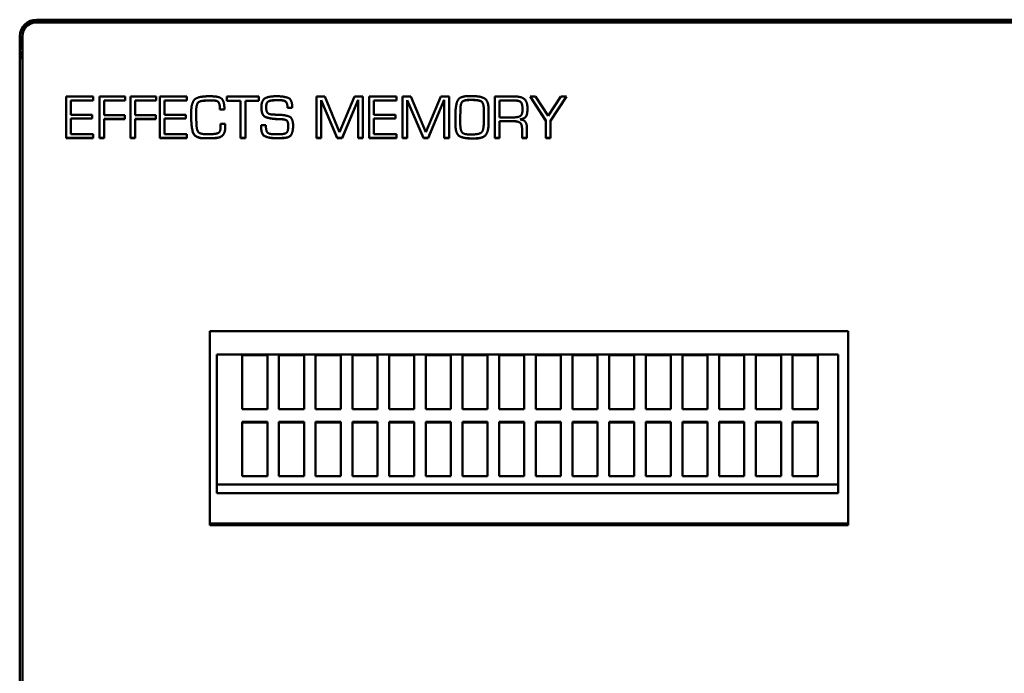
# Model space of a CAD drawing. Header units: inches. Extents: x 0.8 to 72.9, y -5.1 to 48.7.
# Tile 151 of 237: x 53.6 to 57.1, y 10.9 to 13.2. Entities that reach past the tile are written whole.
import ezdxf

# ---------------------------------------------------------------- set-up
doc = ezdxf.new("R2010")
doc.units = ezdxf.units.IN
doc.header["$MEASUREMENT"] = 0
doc.layers.add('Visible Edges(ROSSANSI)', color=7, linetype='Continuous', lineweight=50)
doc.layers.add('Visible Tangent Edges(ROSSANSI)', color=7, linetype='Continuous', lineweight=50)

msp = doc.modelspace()

# ---------------------------------------------------------------- linework, layer by layer
at = {"layer": 'Visible Edges(ROSSANSI)'}
for p, q in [((53.6256, 13.2373), (66.2833, 13.2373)), ((53.6256, 13.234), (66.2833, 13.234)), ((66.2833, 13.2336), (53.6256, 13.2336)), ((66.2833, 13.2279), (53.6256, 13.2279)), ((53.5759, 13.2077), (53.5705, 13.2019)), ((53.5756, 13.2022), (53.5756, 13.1845)), ((53.5756, 13.1849), (53.5756, 13.1788)), ((53.5656, 8.2253), (53.5656, 13.1784)), ((53.5756, 13.1788), (53.5756, 8.2257)), ((53.5656, 13.1264), (53.5756, 13.0961)), ((53.7299, 12.8178), (53.7299, 12.9651)), ((53.7299, 12.9651), (53.8262, 12.9651)), ((53.8262, 12.9508), (53.7463, 12.9508)), ((53.7463, 12.9504), (53.7463, 12.9508)), ((53.8262, 12.9504), (53.7463, 12.9504)), ((53.7463, 12.9504), (53.7463, 12.9005)), ((53.8262, 12.9651), (53.8262, 12.9504)), ((53.8478, 12.8178), (53.8478, 12.9651)), ((53.8478, 12.9651), (53.9396, 12.9651)), ((53.9396, 12.9508), (53.8649, 12.9508)), ((53.8649, 12.9504), (53.8649, 12.9508)), ((53.9396, 12.9504), (53.8649, 12.9504)), ((53.8649, 12.9504), (53.8649, 12.8991)), ((53.9396, 12.9651), (53.9396, 12.9504)), ((53.9576, 12.8178), (53.9576, 12.9651)), ((53.9576, 12.9651), (54.0494, 12.9651)), ((54.0494, 12.9508), (53.9747, 12.9508)), ((53.9747, 12.9504), (53.9747, 12.9508)), ((54.0494, 12.9504), (53.9747, 12.9504)), ((53.9747, 12.9504), (53.9747, 12.8991)), ((54.0494, 12.9651), (54.0494, 12.9504)), ((54.0615, 12.8178), (54.0615, 12.9651)), ((54.0615, 12.9651), (54.1578, 12.9651)), ((54.1578, 12.9508), (54.0779, 12.9508)), ((54.0779, 12.9504), (54.0779, 12.9508)), ((54.1578, 12.9504), (54.0779, 12.9504)), ((54.0779, 12.9504), (54.0779, 12.9005)), ((54.1578, 12.9651), (54.1578, 12.9504)), ((54.2162, 12.9499), (54.2162, 12.9503)), ((54.2987, 12.9495), (54.2987, 12.9651)), ((54.2987, 12.9651), (54.413, 12.9651)), ((54.3475, 12.9498), (54.2987, 12.9498)), ((54.3475, 12.9495), (54.2987, 12.9495)), ((54.3475, 12.9495), (54.3475, 12.9498)), ((54.3475, 12.8178), (54.3475, 12.9495)), ((54.413, 12.9498), (54.3649, 12.9498)), ((54.3649, 12.9495), (54.3649, 12.9498)), ((54.413, 12.9495), (54.3649, 12.9495)), ((54.3649, 12.9495), (54.3649, 12.8178)), ((54.413, 12.9651), (54.413, 12.9495)), ((54.4463, 12.9475), (54.4463, 12.9479)), ((54.4629, 12.9514), (54.4629, 12.9518)), ((54.4729, 12.966), (54.4769, 12.966)), ((54.4854, 12.9522), (54.4773, 12.9522)), ((54.4854, 12.9519), (54.4773, 12.9519)), ((54.6168, 12.8178), (54.6168, 12.9651)), ((54.6168, 12.9651), (54.6458, 12.9651)), ((54.6332, 12.9519), (54.6332, 12.9522)), ((54.6903, 12.8182), (54.6332, 12.9522)), ((54.6903, 12.8178), (54.6332, 12.9519)), ((54.6332, 12.9519), (54.6332, 12.8178)), ((54.6458, 12.9651), (54.6986, 12.839)), ((54.6986, 12.839), (54.7518, 12.9651)), ((54.7641, 12.9536), (54.7074, 12.8182)), ((54.7641, 12.9533), (54.7074, 12.8178)), ((54.7518, 12.9651), (54.7812, 12.9651)), ((54.7641, 12.9533), (54.7641, 12.9536)), ((54.7641, 12.8178), (54.7641, 12.9533)), ((54.7812, 12.9651), (54.7812, 12.8178)), ((54.8036, 12.8178), (54.8036, 12.9651)), ((54.8036, 12.9651), (54.8999, 12.9651)), ((54.8999, 12.9508), (54.82, 12.9508)), ((54.82, 12.9504), (54.82, 12.9508)), ((54.8999, 12.9504), (54.82, 12.9504)), ((54.82, 12.9504), (54.82, 12.9005)), ((54.8999, 12.9651), (54.8999, 12.9504)), ((54.9217, 12.8178), (54.9217, 12.9651)), ((54.9217, 12.9651), (54.9507, 12.9651)), ((54.9381, 12.9519), (54.9381, 12.9522)), ((54.9952, 12.8182), (54.9381, 12.9522)), ((54.9952, 12.8178), (54.9381, 12.9519)), ((54.9381, 12.9519), (54.9381, 12.8178)), ((54.9507, 12.9651), (55.0036, 12.839)), ((55.0036, 12.839), (55.0567, 12.9651)), ((55.069, 12.9536), (55.0124, 12.8182)), ((55.069, 12.9533), (55.0124, 12.8178)), ((55.0567, 12.9651), (55.0861, 12.9651)), ((55.069, 12.9533), (55.069, 12.9536)), ((55.069, 12.8178), (55.069, 12.9533)), ((55.0861, 12.9651), (55.0861, 12.8178)), ((55.1573, 12.9667), (55.1647, 12.9667)), ((55.1657, 12.9532), (55.16, 12.9532)), ((55.1657, 12.9528), (55.16, 12.9528)), ((55.2485, 12.8178), (55.2485, 12.9651)), ((55.2485, 12.9651), (55.3195, 12.9651)), ((55.3198, 12.951), (55.2651, 12.951)), ((55.2651, 12.9506), (55.2651, 12.951)), ((55.3198, 12.9506), (55.2651, 12.9506)), ((55.2651, 12.9506), (55.2651, 12.891)), ((55.4284, 12.8794), (55.3732, 12.9651)), ((55.3732, 12.9651), (55.3928, 12.9651)), ((55.4284, 12.8798), (55.3735, 12.9651)), ((55.3928, 12.9651), (55.4374, 12.8963)), ((55.4374, 12.8963), (55.4818, 12.9651)), ((55.5019, 12.9651), (55.4452, 12.8794)), ((55.5016, 12.9651), (55.4452, 12.8798)), ((55.4818, 12.9651), (55.5019, 12.9651)), ((54.1732, 12.8823), (54.1732, 12.9146)), ((54.1908, 12.9156), (54.1908, 12.916)), ((54.1908, 12.9156), (54.1908, 12.913)), ((54.1908, 12.913), (54.1911, 12.8893)), ((54.2747, 12.9189), (54.2747, 12.9193)), ((54.2913, 12.9193), (54.2747, 12.9193)), ((54.2913, 12.9189), (54.2747, 12.9189)), ((54.4384, 12.9269), (54.4384, 12.9273)), ((54.5144, 12.9247), (54.5144, 12.9251)), ((54.5308, 12.9251), (54.5144, 12.9251)), ((54.5308, 12.9247), (54.5144, 12.9247)), ((54.5308, 12.9269), (54.5308, 12.9247)), ((55.1261, 12.9171), (55.1257, 12.89)), ((55.1261, 12.9168), (55.1257, 12.8896)), ((55.2093, 12.9163), (55.2093, 12.9167)), ((55.2093, 12.892), (55.2093, 12.9163)), ((55.3463, 12.9185), (55.3463, 12.9189)), ((53.7463, 12.9005), (53.8228, 12.9005)), ((53.7463, 12.8866), (53.7463, 12.887)), ((53.8228, 12.887), (53.7463, 12.887)), ((53.8228, 12.8866), (53.7463, 12.8866)), ((53.7463, 12.8866), (53.7463, 12.832)), ((53.8228, 12.9005), (53.8228, 12.8866)), ((53.8649, 12.8991), (53.9377, 12.8991)), ((53.8649, 12.8852), (53.8649, 12.8856)), ((53.9377, 12.8856), (53.8649, 12.8856)), ((53.9377, 12.8852), (53.8649, 12.8852)), ((53.8649, 12.8852), (53.8649, 12.8178)), ((53.9377, 12.8991), (53.9377, 12.8852)), ((53.9747, 12.8991), (54.0475, 12.8991)), ((53.9747, 12.8852), (53.9747, 12.8856)), ((54.0475, 12.8856), (53.9747, 12.8856)), ((54.0475, 12.8852), (53.9747, 12.8852)), ((53.9747, 12.8852), (53.9747, 12.8178)), ((54.0475, 12.8991), (54.0475, 12.8852)), ((54.0779, 12.9005), (54.1544, 12.9005)), ((54.0779, 12.8866), (54.0779, 12.887)), ((54.1544, 12.887), (54.0779, 12.887)), ((54.1544, 12.8866), (54.0779, 12.8866)), ((54.0779, 12.8866), (54.0779, 12.832)), ((54.1544, 12.9005), (54.1544, 12.8866)), ((54.1911, 12.8893), (54.1911, 12.8816)), ((54.2762, 12.8677), (54.2929, 12.8677)), ((54.4798, 12.8847), (54.4798, 12.8851)), ((54.4933, 12.8843), (54.4933, 12.8847)), ((54.82, 12.9005), (54.8965, 12.9005)), ((54.82, 12.8866), (54.82, 12.887)), ((54.8965, 12.887), (54.82, 12.887)), ((54.8965, 12.8866), (54.82, 12.8866)), ((54.82, 12.8866), (54.82, 12.832)), ((54.8965, 12.9005), (54.8965, 12.8866)), ((55.1085, 12.8889), (55.1085, 12.8975)), ((55.1257, 12.8896), (55.1257, 12.89)), ((55.1257, 12.8896), (55.1259, 12.866)), ((55.2651, 12.891), (55.3139, 12.891)), ((55.2651, 12.8773), (55.2651, 12.8776)), ((55.3161, 12.8776), (55.2651, 12.8776)), ((55.3161, 12.8773), (55.2651, 12.8773)), ((55.2651, 12.8773), (55.2651, 12.8178)), ((55.3376, 12.8836), (55.3376, 12.884)), ((55.4284, 12.8794), (55.4284, 12.8798)), ((55.4284, 12.8178), (55.4284, 12.8794)), ((55.4452, 12.8794), (55.4452, 12.8798)), ((55.4452, 12.8794), (55.4452, 12.8178)), ((54.2764, 12.8596), (54.2764, 12.86)), ((54.2764, 12.8512), (54.2764, 12.8596)), ((54.4212, 12.8638), (54.4373, 12.8638)), ((54.5166, 12.8592), (54.5166, 12.8596)), ((55.1088, 12.86), (55.1088, 12.8604)), ((55.3445, 12.8516), (55.3445, 12.852)), ((55.3445, 12.8178), (55.3445, 12.8516)), ((55.3619, 12.8554), (55.3619, 12.8178)), ((53.8262, 12.8182), (53.7299, 12.8182)), ((53.8262, 12.8178), (53.7299, 12.8178)), ((53.7463, 12.832), (53.8262, 12.832)), ((53.8262, 12.832), (53.8262, 12.8178)), ((53.8649, 12.8182), (53.8478, 12.8182)), ((53.8649, 12.8178), (53.8478, 12.8178)), ((53.9747, 12.8182), (53.9576, 12.8182)), ((53.9747, 12.8178), (53.9576, 12.8178)), ((54.1578, 12.8182), (54.0615, 12.8182)), ((54.1578, 12.8178), (54.0615, 12.8178)), ((54.0779, 12.832), (54.1578, 12.832)), ((54.1578, 12.832), (54.1578, 12.8178)), ((54.236, 12.8175), (54.2151, 12.8173)), ((54.2151, 12.8169), (54.2151, 12.8173)), ((54.236, 12.8172), (54.2151, 12.8169)), ((54.3649, 12.8182), (54.3475, 12.8182)), ((54.3649, 12.8178), (54.3475, 12.8178)), ((54.4695, 12.8313), (54.4837, 12.8313)), ((54.5031, 12.8181), (54.5031, 12.8185)), ((54.6332, 12.8182), (54.6168, 12.8182)), ((54.6332, 12.8178), (54.6168, 12.8178)), ((54.6903, 12.8178), (54.6903, 12.8182)), ((54.7074, 12.8182), (54.6903, 12.8182)), ((54.7074, 12.8178), (54.6903, 12.8178)), ((54.7074, 12.8178), (54.7074, 12.8182)), ((54.7812, 12.8182), (54.7641, 12.8182)), ((54.7812, 12.8178), (54.7641, 12.8178)), ((54.8999, 12.8182), (54.8036, 12.8182)), ((54.8999, 12.8178), (54.8036, 12.8178)), ((54.82, 12.832), (54.8999, 12.832)), ((54.8999, 12.832), (54.8999, 12.8178)), ((54.9381, 12.8182), (54.9217, 12.8182)), ((54.9381, 12.8178), (54.9217, 12.8178)), ((54.9952, 12.8178), (54.9952, 12.8182)), ((55.0124, 12.8182), (54.9952, 12.8182)), ((55.0124, 12.8178), (54.9952, 12.8178)), ((55.0124, 12.8178), (55.0124, 12.8182)), ((55.0861, 12.8182), (55.069, 12.8182)), ((55.0861, 12.8178), (55.069, 12.8178)), ((55.1686, 12.8162), (55.1686, 12.8166)), ((55.1753, 12.8162), (55.1686, 12.8162)), ((55.2651, 12.8182), (55.2485, 12.8182)), ((55.2651, 12.8178), (55.2485, 12.8178)), ((55.3619, 12.8182), (55.3445, 12.8182)), ((55.3619, 12.8178), (55.3445, 12.8178)), ((55.4452, 12.8182), (55.4284, 12.8182)), ((55.4452, 12.8178), (55.4284, 12.8178)), ((54.2394, 11.4466), (54.2394, 12.1338)), ((54.2394, 12.1338), (56.4994, 12.1338)), ((56.4994, 12.1338), (56.4994, 11.4466)), ((54.264, 11.5599), (54.264, 12.0508)), ((54.264, 12.0508), (56.464, 12.0508)), ((54.3538, 12.0501), (54.3538, 12.0482)), ((54.3538, 12.0501), (54.4428, 12.0501)), ((54.3538, 11.8572), (54.3538, 12.0482)), ((54.3538, 12.0482), (54.4428, 12.0482)), ((54.4428, 12.0501), (54.4428, 12.0482)), ((54.4428, 12.0482), (54.4428, 11.8572)), ((54.4837, 12.0501), (54.4837, 12.0482)), ((54.4837, 12.0501), (54.5727, 12.0501)), ((54.4837, 11.8572), (54.4837, 12.0482)), ((54.4837, 12.0482), (54.5727, 12.0482)), ((54.5727, 12.0501), (54.5727, 12.0482)), ((54.5727, 12.0482), (54.5727, 11.8572)), ((54.6136, 12.0501), (54.6136, 12.0482)), ((54.6136, 12.0501), (54.7026, 12.0501)), ((54.6136, 11.8572), (54.6136, 12.0482)), ((54.6136, 12.0482), (54.7026, 12.0482)), ((54.7026, 12.0501), (54.7026, 12.0482)), ((54.7026, 12.0482), (54.7026, 11.8572)), ((54.7436, 12.0501), (54.7436, 12.0482)), ((54.7436, 12.0501), (54.8325, 12.0501)), ((54.7436, 11.8572), (54.7436, 12.0482)), ((54.7436, 12.0482), (54.8325, 12.0482)), ((54.8325, 12.0501), (54.8325, 12.0482)), ((54.8325, 12.0482), (54.8325, 11.8572)), ((54.8735, 12.0501), (54.8735, 12.0482)), ((54.8735, 12.0501), (54.9625, 12.0501)), ((54.8735, 11.8572), (54.8735, 12.0482)), ((54.8735, 12.0482), (54.9625, 12.0482)), ((54.9625, 12.0501), (54.9625, 12.0482)), ((54.9625, 12.0482), (54.9625, 11.8572)), ((55.0034, 12.0501), (55.0034, 12.0482)), ((55.0034, 12.0501), (55.0924, 12.0501)), ((55.0034, 11.8572), (55.0034, 12.0482)), ((55.0034, 12.0482), (55.0924, 12.0482)), ((55.0924, 12.0501), (55.0924, 12.0482)), ((55.0924, 12.0482), (55.0924, 11.8572)), ((55.1333, 12.0501), (55.1333, 12.0482)), ((55.1333, 12.0501), (55.2223, 12.0501)), ((55.1333, 11.8572), (55.1333, 12.0482)), ((55.1333, 12.0482), (55.2223, 12.0482)), ((55.2223, 12.0501), (55.2223, 12.0482)), ((55.2223, 12.0482), (55.2223, 11.8572)), ((55.2633, 12.0501), (55.2633, 12.0482)), ((55.2633, 12.0501), (55.3522, 12.0501)), ((55.2633, 11.8572), (55.2633, 12.0482)), ((55.2633, 12.0482), (55.3522, 12.0482)), ((55.3522, 12.0501), (55.3522, 12.0482)), ((55.3522, 12.0482), (55.3522, 11.8572)), ((55.3932, 12.0501), (55.3932, 12.0482)), ((55.3932, 12.0501), (55.4822, 12.0501)), ((55.3932, 11.8572), (55.3932, 12.0482)), ((55.3932, 12.0482), (55.4822, 12.0482)), ((55.4822, 12.0501), (55.4822, 12.0482)), ((55.4822, 12.0482), (55.4822, 11.8572)), ((55.5231, 12.0501), (55.5231, 12.0482)), ((55.5231, 12.0501), (55.6121, 12.0501)), ((55.5231, 11.8572), (55.5231, 12.0482)), ((55.5231, 12.0482), (55.6121, 12.0482)), ((55.6121, 12.0501), (55.6121, 12.0482)), ((55.6121, 12.0482), (55.6121, 11.8572)), ((55.653, 12.0501), (55.653, 12.0482)), ((55.653, 12.0501), (55.742, 12.0501)), ((55.653, 11.8572), (55.653, 12.0482)), ((55.653, 12.0482), (55.742, 12.0482)), ((55.742, 12.0501), (55.742, 12.0482)), ((55.742, 12.0482), (55.742, 11.8572)), ((55.7829, 12.0501), (55.7829, 12.0482)), ((55.7829, 12.0501), (55.8719, 12.0501)), ((55.7829, 11.8572), (55.7829, 12.0482)), ((55.7829, 12.0482), (55.8719, 12.0482)), ((55.8719, 12.0501), (55.8719, 12.0482)), ((55.8719, 12.0482), (55.8719, 11.8572)), ((55.9129, 12.0501), (55.9129, 12.0482)), ((55.9129, 12.0501), (56.0018, 12.0501)), ((55.9129, 11.8572), (55.9129, 12.0482)), ((55.9129, 12.0482), (56.0018, 12.0482)), ((56.0018, 12.0501), (56.0018, 12.0482)), ((56.0018, 12.0482), (56.0018, 11.8572)), ((56.0428, 12.0501), (56.0428, 12.0482)), ((56.0428, 12.0501), (56.1318, 12.0501)), ((56.0428, 11.8572), (56.0428, 12.0482)), ((56.0428, 12.0482), (56.1318, 12.0482)), ((56.1318, 12.0501), (56.1318, 12.0482)), ((56.1318, 12.0482), (56.1318, 11.8572)), ((56.1727, 12.0501), (56.1727, 12.0482)), ((56.1727, 12.0501), (56.2617, 12.0501)), ((56.1727, 11.8572), (56.1727, 12.0482)), ((56.1727, 12.0482), (56.2617, 12.0482)), ((56.2617, 12.0501), (56.2617, 12.0482)), ((56.2617, 12.0482), (56.2617, 11.8572)), ((56.3026, 12.0501), (56.3026, 12.0482)), ((56.3026, 12.0501), (56.3916, 12.0501)), ((56.3026, 11.8572), (56.3026, 12.0482)), ((56.3026, 12.0482), (56.3916, 12.0482)), ((56.3916, 12.0501), (56.3916, 12.0482)), ((56.3916, 12.0482), (56.3916, 11.8572)), ((56.464, 12.0508), (56.464, 11.5599)), ((54.4428, 11.8572), (54.3538, 11.8572)), ((54.5727, 11.8572), (54.4837, 11.8572)), ((54.7026, 11.8572), (54.6136, 11.8572)), ((54.8325, 11.8572), (54.7436, 11.8572)), ((54.9625, 11.8572), (54.8735, 11.8572)), ((55.0924, 11.8572), (55.0034, 11.8572)), ((55.2223, 11.8572), (55.1333, 11.8572)), ((55.3522, 11.8572), (55.2633, 11.8572)), ((55.4822, 11.8572), (55.3932, 11.8572)), ((55.6121, 11.8572), (55.5231, 11.8572)), ((55.742, 11.8572), (55.653, 11.8572)), ((55.8719, 11.8572), (55.7829, 11.8572)), ((56.0018, 11.8572), (55.9129, 11.8572)), ((56.1318, 11.8572), (56.0428, 11.8572)), ((56.2617, 11.8572), (56.1727, 11.8572)), ((56.3916, 11.8572), (56.3026, 11.8572)), ((54.3538, 11.8124), (54.4428, 11.8124)), ((54.3538, 11.8124), (54.3538, 11.8105)), ((54.3538, 11.8105), (54.4428, 11.8105)), ((54.3538, 11.6195), (54.3538, 11.8105)), ((54.4428, 11.8124), (54.4428, 11.8105)), ((54.4428, 11.8105), (54.4428, 11.6195)), ((54.4837, 11.8124), (54.5727, 11.8124)), ((54.4837, 11.8124), (54.4837, 11.8105)), ((54.4837, 11.8105), (54.5727, 11.8105)), ((54.4837, 11.6195), (54.4837, 11.8105)), ((54.5727, 11.8124), (54.5727, 11.8105)), ((54.5727, 11.8105), (54.5727, 11.6195)), ((54.6136, 11.8124), (54.7026, 11.8124)), ((54.6136, 11.8124), (54.6136, 11.8105)), ((54.6136, 11.8105), (54.7026, 11.8105)), ((54.6136, 11.6195), (54.6136, 11.8105)), ((54.7026, 11.8124), (54.7026, 11.8105)), ((54.7026, 11.8105), (54.7026, 11.6195)), ((54.7436, 11.8124), (54.8325, 11.8124)), ((54.7436, 11.8124), (54.7436, 11.8105)), ((54.7436, 11.8105), (54.8325, 11.8105)), ((54.7436, 11.6195), (54.7436, 11.8105)), ((54.8325, 11.8124), (54.8325, 11.8105)), ((54.8325, 11.8105), (54.8325, 11.6195)), ((54.8735, 11.8124), (54.9625, 11.8124)), ((54.8735, 11.8124), (54.8735, 11.8105)), ((54.8735, 11.8105), (54.9625, 11.8105)), ((54.8735, 11.6195), (54.8735, 11.8105)), ((54.9625, 11.8124), (54.9625, 11.8105)), ((54.9625, 11.8105), (54.9625, 11.6195)), ((55.0034, 11.8124), (55.0924, 11.8124)), ((55.0034, 11.8124), (55.0034, 11.8105)), ((55.0034, 11.8105), (55.0924, 11.8105)), ((55.0034, 11.6195), (55.0034, 11.8105)), ((55.0924, 11.8124), (55.0924, 11.8105)), ((55.0924, 11.8105), (55.0924, 11.6195)), ((55.1333, 11.8124), (55.2223, 11.8124)), ((55.1333, 11.8124), (55.1333, 11.8105)), ((55.1333, 11.8105), (55.2223, 11.8105)), ((55.1333, 11.6195), (55.1333, 11.8105)), ((55.2223, 11.8124), (55.2223, 11.8105)), ((55.2223, 11.8105), (55.2223, 11.6195)), ((55.2633, 11.8124), (55.3522, 11.8124)), ((55.2633, 11.8124), (55.2633, 11.8105)), ((55.2633, 11.8105), (55.3522, 11.8105)), ((55.2633, 11.6195), (55.2633, 11.8105)), ((55.3522, 11.8124), (55.3522, 11.8105)), ((55.3522, 11.8105), (55.3522, 11.6195)), ((55.3932, 11.8124), (55.4822, 11.8124)), ((55.3932, 11.8124), (55.3932, 11.8105)), ((55.3932, 11.8105), (55.4822, 11.8105)), ((55.3932, 11.6195), (55.3932, 11.8105)), ((55.4822, 11.8124), (55.4822, 11.8105)), ((55.4822, 11.8105), (55.4822, 11.6195)), ((55.5231, 11.8124), (55.6121, 11.8124)), ((55.5231, 11.8124), (55.5231, 11.8105)), ((55.5231, 11.8105), (55.6121, 11.8105)), ((55.5231, 11.6195), (55.5231, 11.8105)), ((55.6121, 11.8124), (55.6121, 11.8105)), ((55.6121, 11.8105), (55.6121, 11.6195)), ((55.653, 11.8124), (55.742, 11.8124)), ((55.653, 11.8124), (55.653, 11.8105)), ((55.653, 11.8105), (55.742, 11.8105)), ((55.653, 11.6195), (55.653, 11.8105)), ((55.742, 11.8124), (55.742, 11.8105)), ((55.742, 11.8105), (55.742, 11.6195)), ((55.7829, 11.8124), (55.8719, 11.8124)), ((55.7829, 11.8124), (55.7829, 11.8105)), ((55.7829, 11.8105), (55.8719, 11.8105)), ((55.7829, 11.6195), (55.7829, 11.8105)), ((55.8719, 11.8124), (55.8719, 11.8105)), ((55.8719, 11.8105), (55.8719, 11.6195)), ((55.9129, 11.8124), (56.0018, 11.8124)), ((55.9129, 11.8124), (55.9129, 11.8105)), ((55.9129, 11.8105), (56.0018, 11.8105)), ((55.9129, 11.6195), (55.9129, 11.8105)), ((56.0018, 11.8124), (56.0018, 11.8105)), ((56.0018, 11.8105), (56.0018, 11.6195)), ((56.0428, 11.8124), (56.1318, 11.8124)), ((56.0428, 11.8124), (56.0428, 11.8105)), ((56.0428, 11.8105), (56.1318, 11.8105)), ((56.0428, 11.6195), (56.0428, 11.8105)), ((56.1318, 11.8124), (56.1318, 11.8105)), ((56.1318, 11.8105), (56.1318, 11.6195)), ((56.1727, 11.8124), (56.2617, 11.8124)), ((56.1727, 11.8124), (56.1727, 11.8105)), ((56.1727, 11.8105), (56.2617, 11.8105)), ((56.1727, 11.6195), (56.1727, 11.8105)), ((56.2617, 11.8124), (56.2617, 11.8105)), ((56.2617, 11.8105), (56.2617, 11.6195)), ((56.3026, 11.8124), (56.3916, 11.8124)), ((56.3026, 11.8124), (56.3026, 11.8105)), ((56.3026, 11.8105), (56.3916, 11.8105)), ((56.3026, 11.6195), (56.3026, 11.8105)), ((56.3916, 11.8124), (56.3916, 11.8105)), ((56.3916, 11.8105), (56.3916, 11.6195)), ((54.4428, 11.6195), (54.3538, 11.6195)), ((54.5727, 11.6195), (54.4837, 11.6195)), ((54.7026, 11.6195), (54.6136, 11.6195)), ((54.8325, 11.6195), (54.7436, 11.6195)), ((54.9625, 11.6195), (54.8735, 11.6195)), ((55.0924, 11.6195), (55.0034, 11.6195)), ((55.2223, 11.6195), (55.1333, 11.6195)), ((55.3522, 11.6195), (55.2633, 11.6195)), ((55.4822, 11.6195), (55.3932, 11.6195)), ((55.6121, 11.6195), (55.5231, 11.6195)), ((55.742, 11.6195), (55.653, 11.6195)), ((55.8719, 11.6195), (55.7829, 11.6195)), ((56.0018, 11.6195), (55.9129, 11.6195)), ((56.1318, 11.6195), (56.0428, 11.6195)), ((56.2617, 11.6195), (56.1727, 11.6195)), ((56.3916, 11.6195), (56.3026, 11.6195)), ((54.264, 11.5903), (56.464, 11.5903)), ((56.464, 11.5599), (54.264, 11.5599)), ((54.2394, 11.4526), (56.4994, 11.4526)), ((56.4994, 11.4466), (54.2394, 11.4466))]:
    msp.add_line(p, q, dxfattribs=at)
for centre, major_axis, start_param, end_param in [((53.6256, 13.1784), (-0.06, 0), 4.712389, 6.283185), ((53.6256, 13.1849), (-0.05, 0), 4.712389, 6.283185), ((53.6256, 13.1845), (-0.05, 0), 4.712389, 6.283185), ((53.6256, 13.1788), (-0.05, 0), 4.712389, 6.283185), ((53.6541, 13.1558), (-0.083, 0), 5.954648, 6.611723), ((53.6256, 13.2022), (-0.05, 0), 6.068545, 6.283185)]:
    msp.add_ellipse(centre, major_axis=major_axis, ratio=0.981793, start_param=start_param, end_param=end_param, dxfattribs=at)
for points in [[(54.1732, 12.9146), (54.1732, 12.9355), (54.1884, 12.9619), (54.2115, 12.9644)], [(54.2162, 12.9503), (54.1995, 12.9493), (54.1908, 12.9318), (54.1908, 12.916)], [(54.2162, 12.9499), (54.1995, 12.9489), (54.1908, 12.9314), (54.1908, 12.9156)], [(54.2115, 12.9644), (54.2151, 12.9648), (54.2225, 12.9655), (54.2261, 12.9657)], [(54.2479, 12.9514), (54.2401, 12.9514), (54.224, 12.951), (54.2162, 12.9503)], [(54.2479, 12.9511), (54.2401, 12.9511), (54.224, 12.9506), (54.2162, 12.9499)], [(54.2261, 12.9657), (54.2296, 12.9659), (54.2372, 12.9659), (54.2407, 12.9659)], [(54.2407, 12.9659), (54.2708, 12.9659), (54.2898, 12.9493), (54.2913, 12.9189)], [(54.2747, 12.9193), (54.2747, 12.9359), (54.2666, 12.9514), (54.2479, 12.9514)], [(54.2747, 12.9189), (54.2747, 12.9355), (54.2666, 12.9511), (54.2479, 12.9511)], [(54.4216, 12.9261), (54.4216, 12.9528), (54.4494, 12.966), (54.4729, 12.966)], [(54.4463, 12.9479), (54.4427, 12.9456), (54.4393, 12.9381), (54.4389, 12.9342)], [(54.4463, 12.9475), (54.4427, 12.9452), (54.4393, 12.9377), (54.4389, 12.9338)], [(54.4629, 12.9518), (54.4582, 12.9513), (54.4492, 12.9496), (54.4463, 12.9479)], [(54.4629, 12.9514), (54.4582, 12.9509), (54.4492, 12.9492), (54.4463, 12.9475)], [(54.4773, 12.9522), (54.4744, 12.9522), (54.467, 12.952), (54.4629, 12.9518)], [(54.4773, 12.9519), (54.4744, 12.9519), (54.467, 12.9516), (54.4629, 12.9514)], [(54.4769, 12.966), (54.5002, 12.966), (54.5308, 12.9552), (54.5308, 12.9269)], [(54.5144, 12.9251), (54.5135, 12.9414), (54.5027, 12.9522), (54.4854, 12.9522)], [(54.5144, 12.9247), (54.5135, 12.941), (54.5027, 12.9519), (54.4854, 12.9519)], [(55.1085, 12.8975), (55.1085, 12.9276), (55.1209, 12.9667), (55.1573, 12.9667)], [(55.16, 12.9532), (55.1402, 12.9532), (55.1265, 12.9412), (55.1261, 12.9171)], [(55.16, 12.9528), (55.1402, 12.9528), (55.1265, 12.9408), (55.1261, 12.9168)], [(55.1647, 12.9667), (55.1951, 12.9667), (55.2262, 12.9516), (55.2262, 12.917)], [(55.2093, 12.9167), (55.2093, 12.9438), (55.1897, 12.9532), (55.1657, 12.9532)], [(55.2093, 12.9163), (55.2093, 12.9435), (55.1897, 12.9528), (55.1657, 12.9528)], [(55.3195, 12.9651), (55.343, 12.9651), (55.3639, 12.9461), (55.3639, 12.9225)], [(55.3463, 12.9189), (55.3463, 12.9349), (55.3382, 12.951), (55.3198, 12.951)], [(55.3463, 12.9185), (55.3463, 12.9345), (55.3382, 12.9506), (55.3198, 12.9506)], [(54.4798, 12.8847), (54.4562, 12.8857), (54.4216, 12.8966), (54.4216, 12.9261)], [(54.4389, 12.9342), (54.4386, 12.9323), (54.4384, 12.9289), (54.4384, 12.9273)], [(54.4389, 12.9338), (54.4386, 12.9319), (54.4384, 12.9285), (54.4384, 12.9269)], [(54.4384, 12.9269), (54.4384, 12.9148), (54.4463, 12.9021), (54.4607, 12.9013)], [(55.2262, 12.917), (55.2262, 12.904), (55.2262, 12.8776), (55.2257, 12.8646)], [(55.3139, 12.891), (55.331, 12.891), (55.3463, 12.9018), (55.3463, 12.9185)], [(55.3639, 12.9225), (55.3639, 12.9078), (55.3571, 12.8872), (55.3376, 12.8836)], [(54.2151, 12.8173), (54.1843, 12.8194), (54.1735, 12.8593), (54.1732, 12.8827)], [(54.2151, 12.8169), (54.1843, 12.819), (54.1735, 12.8589), (54.1732, 12.8823)], [(54.1911, 12.8816), (54.1911, 12.8781), (54.1912, 12.8703), (54.1914, 12.8664)], [(54.2764, 12.8596), (54.2762, 12.8616), (54.2762, 12.8657), (54.2762, 12.8677)], [(54.2929, 12.8677), (54.2929, 12.8662), (54.2931, 12.8626), (54.2931, 12.8611)], [(54.4607, 12.9013), (54.4656, 12.9009), (54.4751, 12.9006), (54.4798, 12.9006)], [(54.4798, 12.9006), (54.5021, 12.9002), (54.5338, 12.8898), (54.5338, 12.8609)], [(54.4933, 12.8847), (54.4899, 12.8849), (54.4832, 12.8851), (54.4798, 12.8851)], [(54.4933, 12.8843), (54.4899, 12.8845), (54.4832, 12.8847), (54.4798, 12.8847)], [(54.5166, 12.8596), (54.5166, 12.8743), (54.508, 12.884), (54.4933, 12.8847)], [(54.5166, 12.8592), (54.5166, 12.8739), (54.508, 12.8836), (54.4933, 12.8843)], [(55.1088, 12.86), (55.1085, 12.8672), (55.1085, 12.8819), (55.1085, 12.8889)], [(55.1618, 12.8304), (55.1872, 12.8304), (55.2083, 12.8408), (55.209, 12.8677)], [(55.209, 12.8677), (55.209, 12.8737), (55.2093, 12.8858), (55.2093, 12.892)], [(55.3445, 12.852), (55.3445, 12.8666), (55.3308, 12.8776), (55.3161, 12.8776)], [(55.3445, 12.8516), (55.3445, 12.8662), (55.3308, 12.8773), (55.3161, 12.8773)], [(55.3376, 12.8836), (55.3506, 12.8828), (55.3619, 12.8675), (55.3619, 12.8554)], [(54.1914, 12.8664), (54.1919, 12.8592), (54.1941, 12.8459), (54.1968, 12.841)], [(54.1968, 12.841), (54.1995, 12.8364), (54.2108, 12.8325), (54.2171, 12.832)], [(54.2267, 12.8315), (54.234, 12.8315), (54.2482, 12.8318), (54.2551, 12.8325)], [(54.2551, 12.8325), (54.2651, 12.8333), (54.2761, 12.8408), (54.2764, 12.8512)], [(54.2933, 12.8542), (54.2933, 12.8381), (54.2779, 12.8192), (54.2603, 12.8178)], [(54.2931, 12.8611), (54.2931, 12.8594), (54.2933, 12.8561), (54.2933, 12.8542)], [(54.4207, 12.8566), (54.4207, 12.8576), (54.4207, 12.8593), (54.4209, 12.8602)], [(54.4746, 12.8175), (54.4513, 12.8175), (54.4207, 12.8293), (54.4207, 12.857)], [(54.4746, 12.8172), (54.4513, 12.8172), (54.4207, 12.8289), (54.4207, 12.8566)], [(54.4209, 12.8602), (54.4209, 12.8611), (54.4212, 12.8629), (54.4212, 12.8638)], [(54.4373, 12.8638), (54.4373, 12.8436), (54.4488, 12.8313), (54.4695, 12.8313)], [(54.4837, 12.8313), (54.5023, 12.8313), (54.5166, 12.8404), (54.5166, 12.8592)], [(54.5338, 12.8609), (54.5338, 12.8441), (54.5237, 12.82), (54.5031, 12.8181)], [(55.162, 12.8168), (55.1367, 12.8168), (55.1103, 12.8323), (55.1088, 12.8604)], [(55.162, 12.8165), (55.1367, 12.8165), (55.1103, 12.8319), (55.1088, 12.86)], [(55.1259, 12.866), (55.1264, 12.8446), (55.1391, 12.8304), (55.1618, 12.8304)], [(55.2257, 12.865), (55.225, 12.838), (55.2037, 12.8166), (55.1753, 12.8166)], [(55.2257, 12.8646), (55.225, 12.8376), (55.2037, 12.8162), (55.1753, 12.8162)], [(54.2171, 12.832), (54.2196, 12.8318), (54.2245, 12.8315), (54.2267, 12.8315)], [(54.2603, 12.8182), (54.2542, 12.8178), (54.2421, 12.8175), (54.236, 12.8175)], [(54.2603, 12.8178), (54.2542, 12.8174), (54.2421, 12.8172), (54.236, 12.8172)], [(54.489, 12.8178), (54.4854, 12.8175), (54.4783, 12.8175), (54.4746, 12.8175)], [(54.489, 12.8174), (54.4854, 12.8172), (54.4783, 12.8172), (54.4746, 12.8172)], [(54.5031, 12.8185), (54.4996, 12.8182), (54.4924, 12.818), (54.489, 12.8178)], [(54.5031, 12.8181), (54.4996, 12.8178), (54.4924, 12.8176), (54.489, 12.8174)], [(55.1686, 12.8166), (55.1668, 12.8168), (55.1637, 12.8168), (55.162, 12.8168)], [(55.1686, 12.8162), (55.1668, 12.8165), (55.1637, 12.8165), (55.162, 12.8165)], [(55.172, 12.8166), (55.171, 12.8166), (55.1695, 12.8166), (55.1686, 12.8166)], [(55.1753, 12.8166), (55.1744, 12.8166), (55.1728, 12.8166), (55.172, 12.8166)]]:
    msp.add_open_spline(points, degree=2, dxfattribs=at)
for points, knots in [([(54.4798, 12.8851), (54.4562, 12.886), (54.4217, 12.897), (54.4216, 12.9263)], [0, 0, 0, 1, 1.996791, 1.996791, 1.996791]), ([(55.3639, 12.9227), (55.3638, 12.9081), (55.3571, 12.8875), (55.3376, 12.884)], [0.00674, 0.00674, 0.00674, 1, 2, 2, 2]), ([(54.2764, 12.86), (54.2762, 12.862), (54.2762, 12.8659), (54.2762, 12.8677)], [0, 0, 0, 1, 1.903234, 1.903234, 1.903234]), ([(55.1085, 12.8746), (55.1085, 12.8747), (55.1085, 12.882), (55.1085, 12.8889)], [0.9740179, 0.9740179, 0.9740179, 1, 1.9729708, 1.9729708, 1.9729708]), ([(54.2933, 12.8544), (54.2933, 12.8384), (54.2779, 12.8196), (54.2603, 12.8182)], [0.006121, 0.006121, 0.006121, 1, 2, 2, 2]), ([(54.5338, 12.8611), (54.5337, 12.8444), (54.5237, 12.8204), (54.5031, 12.8185)], [0.005741, 0.005741, 0.005741, 1, 2, 2, 2])]:
    msp.add_open_spline(points, degree=2, knots=knots, dxfattribs=at)
at = {"layer": 'Visible Tangent Edges(ROSSANSI)'}
for p, q in [((53.6256, 13.2373), (53.6256, 13.2336)), ((53.6256, 13.234), (53.6256, 13.2279)), ((54.2479, 12.9511), (54.2479, 12.9514)), ((54.4773, 12.9519), (54.4773, 12.9522)), ((54.4854, 12.9519), (54.4854, 12.9522)), ((55.16, 12.9528), (55.16, 12.9532)), ((55.1657, 12.9528), (55.1657, 12.9532)), ((55.3198, 12.9506), (55.3198, 12.951)), ((54.4389, 12.9338), (54.4389, 12.9342)), ((55.1261, 12.9168), (55.1261, 12.9171)), ((55.3161, 12.8773), (55.3161, 12.8776)), ((55.2257, 12.8646), (55.2257, 12.865)), ((54.236, 12.8172), (54.236, 12.8175)), ((54.2603, 12.8178), (54.2603, 12.8182)), ((54.4746, 12.8172), (54.4746, 12.8175)), ((54.489, 12.8174), (54.489, 12.8178)), ((55.162, 12.8165), (55.162, 12.8168)), ((55.1753, 12.8162), (55.1753, 12.8166))]:
    msp.add_line(p, q, dxfattribs=at)

doc.saveas('drawing.dxf')
